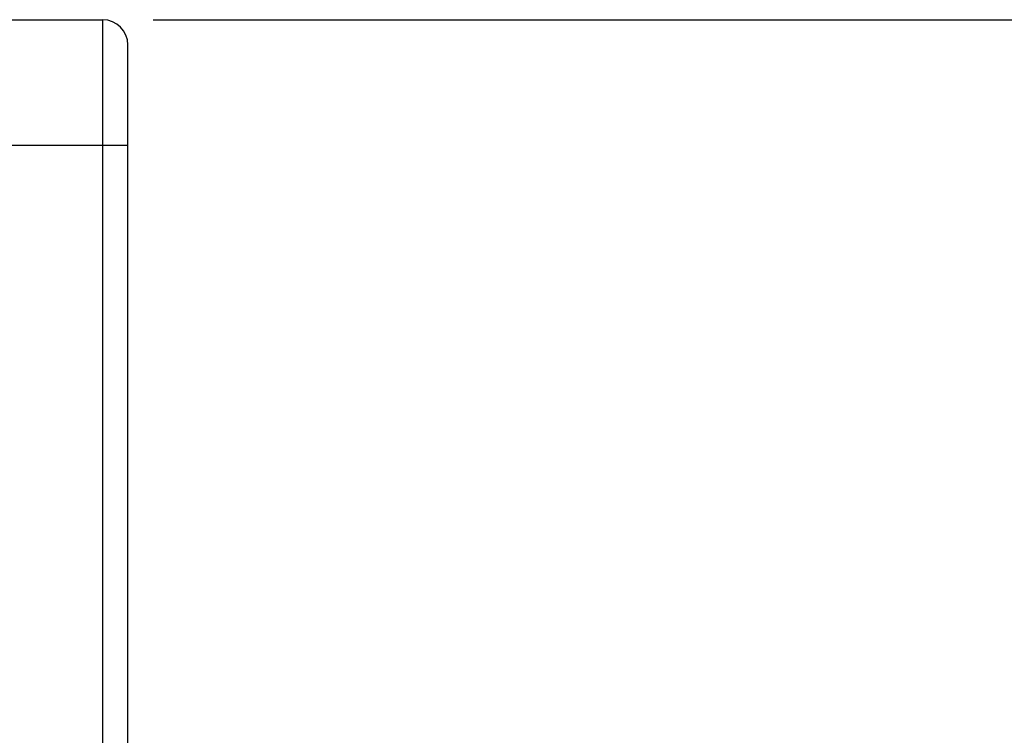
# Model space of a CAD drawing. Header units: millimetres. Extents: x 20 to 4180, y 42 to 2950.
# Tile 12 of 128: x 1663 to 1712, y 543 to 578. Entities that reach past the tile are written whole.
import ezdxf

# ---------------------------------------------------------------- set-up
doc = ezdxf.new("R2010")
doc.units = ezdxf.units.MM
doc.header["$LTSCALE"] = 231.275
doc.layers.get('0').update_dxf_attribs({"linetype": 'CONTINUOUS'})
doc.layers.add('BASE_ASM_PBL3', color=7, linetype='CONTINUOUS')
doc.layers.add('FRONT_VIEW_VBL2', color=7, linetype='CONTINUOUS')
doc.styles.get("Standard").update_dxf_attribs({"font": 'malgun.ttf'})
doc.dimstyles.new('DIMSTYLE_8', dxfattribs={"dimtxt": 20, "dimasz": 7.5, "dimexe": 1, "dimexo": 0.5, "dimgap": 1, "dimtad": 1, "dimlfac": 0.8, "dimdsep": 46, "dimtxsty": 'Standard', "dimblk": '_FILLED', "dimblk1": '_FILLED', "dimblk2": '_FILLED', "dimcen": 0.09, "dimclrt": 134, "dimazin": 2, "dimtp": 0.3, "dimtm": 0.3, "dimtfac": 1, "dimtofl": 0, "dimtmove": 0, "dimatfit": 3, "dimldrblk": '_FILLED', "dimfxl": 1, "dimtolj": 1, "dimarcsym": 0})

# ---------------------------------------------------------------- blocks, each defined once
blk = doc.blocks.new('_FILLED')
at = {"color": 0, "linetype": 'ByBlock'}
blk.add_solid([(0, 0), (-1, 0.2), (-1, -0.2)], dxfattribs=at)
blk = doc.blocks.new('*D16')
at = {"color": 134, "transparency": 16777216}
for p, q in [((1797.148, 519.533), (1889.398, 519.533)), ((1884.398, 519.533), (1884.398, 467.97)), ((1884.398, 416.408), (1884.398, 467.97)), ((1712.773, 416.408), (1889.398, 416.408))]:
    blk.add_line(p, q, dxfattribs=at)
at = {"color": 134, "transparency": 16777216, "xscale": 7.5, "yscale": 7.5, "zscale": 7.5}
for p, rotation in [((1884.398, 519.533), 90), ((1884.398, 416.408), 270)]:
    blk.add_blockref('_FILLED', p, dxfattribs=dict(at, rotation=rotation))
at = {"color": 134, "transparency": 16777216, "insert": (1859.398, 467.97), "char_height": 20, "width": 52.07407, "attachment_point": 2, "rotation": 90, "line_spacing_factor": 0.9}
blk.add_mtext('82.5', dxfattribs=at)
blk = doc.blocks.new('BASE_ASM_PBL3', base_point=(1471.56, 906.283))
at = {"layer": 'BASE_ASM_PBL3', "color": 7}
for p, q in [((1710.273, 519.533), (1794.648, 519.533)), ((1794.648, 428.908), (1794.648, 519.533)), ((1795.898, 430.158), (1795.898, 518.283)), ((1795.898, 513.283), (1715.023, 513.283))]:
    blk.add_line(p, q, dxfattribs=at)
blk.add_arc((1794.648, 518.283), 1.25, 0, 90, dxfattribs=at)
at = {"layer": 'BASE_ASM_PBL3', "color": 134}
dim = blk.add_linear_dim(base=(1884.398, 519.533), p1=(1712.273, 416.408), p2=(1796.648, 519.533), angle=90, dimstyle='DIMSTYLE_8', dxfattribs=at)
dim.commit()
dim.dimension.update_dxf_attribs({"geometry": '*D16', "text_midpoint": (1884.398, 467.641), "dimtype": 160})
blk = doc.blocks.new('FRONT_VIEW_VBL2', base_point=(1359.06, 906.283))
at = {"layer": 'BASE_ASM_PBL3'}
blk.add_blockref('BASE_ASM_PBL3', (1471.56, 906.283), dxfattribs=at)

msp = doc.modelspace()

# ---------------------------------------------------------------- block references
at = {"layer": 'FRONT_VIEW_VBL2'}
msp.add_blockref('FRONT_VIEW_VBL2', (1231.912, 964.875), dxfattribs=at)

doc.saveas('drawing.dxf')
